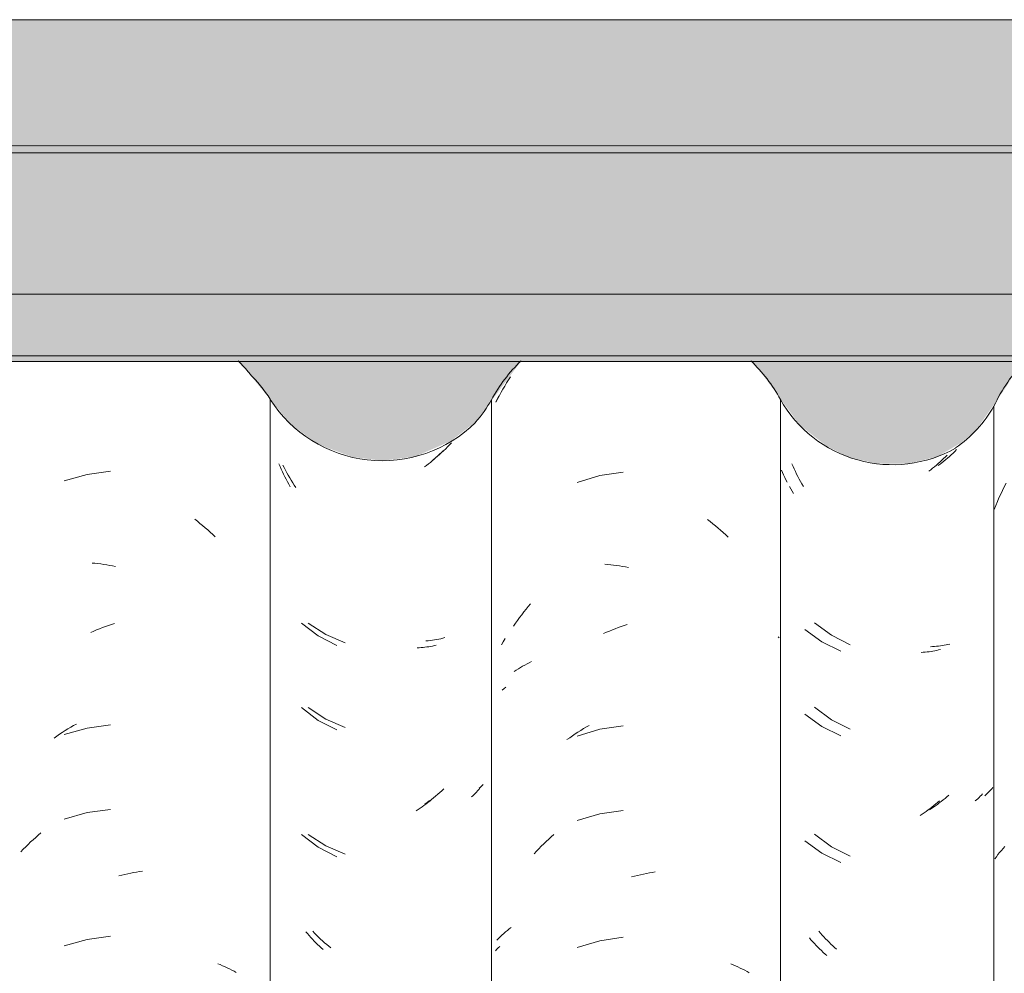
# Model space of a CAD drawing. Header units: metres. Extents: x 10.2 to 107.4, y -18.3 to 5.6.
# Tile 77 of 256: x 16.454 to 16.805, y 3.93 to 4.27. Entities that reach past the tile are written whole.
import ezdxf

# ---------------------------------------------------------------- set-up
doc = ezdxf.new("R2010")
doc.units = ezdxf.units.M
for name, color, linetype, lineweight in [('A-GLAZ-CWMG', 7, 'Continuous', 5), ('A-ROOF', 7, 'Continuous', 5), ('A-ROOF-OTLN', 7, 'Continuous', 5), ('A-ROOF-PATT', 7, 'Continuous', 5), ('A-WALL-PATT', 7, 'Continuous', 5)]:
    doc.layers.add(name, color=color, linetype=linetype, lineweight=lineweight)

# ---------------------------------------------------------------- blocks, each defined once
blk = doc.blocks.new('FP_33-FACHADA 03')
at = {"layer": 'A-GLAZ-CWMG', "color": 9, "true_color": 0xc0c0c0}
for p, q in [((16.48601, 4.10905), (16.47763, 4.10789)), ((16.47763, 4.10789), (16.46951, 4.10557)), ((16.51602, 4.09193), (16.51697, 4.0912)), ((16.51697, 4.0912), (16.51791, 4.09045)), ((16.51791, 4.09045), (16.51884, 4.08969)), ((16.51884, 4.08969), (16.51976, 4.0889)), ((16.51976, 4.0889), (16.52067, 4.0881)), ((16.52067, 4.0881), (16.52157, 4.08729)), ((16.52157, 4.08729), (16.52247, 4.08646)), ((16.52247, 4.08646), (16.52335, 4.08561)), ((16.47942, 4.07629), (16.48046, 4.0762)), ((16.48046, 4.0762), (16.48151, 4.07609)), ((16.48151, 4.07609), (16.48256, 4.07596)), ((16.48256, 4.07596), (16.48361, 4.07581)), ((16.48361, 4.07581), (16.48466, 4.07565)), ((16.48466, 4.07565), (16.48571, 4.07546)), ((16.48571, 4.07546), (16.48677, 4.07526)), ((16.48677, 4.07526), (16.48783, 4.07504)), ((16.48001, 4.05203), (16.48106, 4.05247)), ((16.48106, 4.05247), (16.4821, 4.05289)), ((16.4821, 4.05289), (16.48315, 4.05329)), ((16.48315, 4.05329), (16.4842, 4.05367)), ((16.4842, 4.05367), (16.48526, 4.05403)), ((16.48526, 4.05403), (16.48631, 4.05438)), ((16.48631, 4.05438), (16.48737, 4.0547)), ((16.47897, 4.05158), (16.48001, 4.05203)), ((16.47763, 4.01746), (16.46951, 4.01514)), ((16.4708, 4.01715), (16.4718, 4.01775)), ((16.4718, 4.01775), (16.47281, 4.01833)), ((16.47281, 4.01833), (16.47383, 4.0189)), ((16.48601, 4.01862), (16.47763, 4.01746)), ((16.46588, 4.0139), (16.46685, 4.01458)), ((16.46685, 4.01458), (16.46782, 4.01525)), ((16.46782, 4.01525), (16.46881, 4.0159)), ((16.46881, 4.0159), (16.4698, 4.01654)), ((16.4698, 4.01654), (16.4708, 4.01715)), ((16.47763, 3.98732), (16.46951, 3.985)), ((16.48601, 3.98848), (16.47763, 3.98732)), ((16.45932, 3.9785), (16.46023, 3.9793)), ((16.46023, 3.9793), (16.46115, 3.98009)), ((16.45577, 3.97514), (16.45664, 3.976)), ((16.45664, 3.976), (16.45752, 3.97685)), ((16.45752, 3.97685), (16.45842, 3.97768)), ((16.45842, 3.97768), (16.45932, 3.9785)), ((16.45406, 3.97337), (16.45491, 3.97426)), ((16.45491, 3.97426), (16.45577, 3.97514)), ((16.48897, 3.96473), (16.49003, 3.96501)), ((16.49003, 3.96501), (16.49108, 3.96527)), ((16.49108, 3.96527), (16.49214, 3.96551)), ((16.49214, 3.96551), (16.4932, 3.96573)), ((16.4932, 3.96573), (16.49425, 3.96594)), ((16.49425, 3.96594), (16.49531, 3.96612)), ((16.49531, 3.96612), (16.49636, 3.96629)), ((16.49636, 3.96629), (16.49741, 3.96644)), ((16.47763, 3.9421), (16.46951, 3.93979)), ((16.48601, 3.94326), (16.47763, 3.9421)), ((16.52429, 3.93346), (16.52515, 3.93312)), ((16.52515, 3.93312), (16.526, 3.93276)), ((16.526, 3.93276), (16.52684, 3.93239)), ((16.52684, 3.93239), (16.52766, 3.93201)), ((16.52766, 3.93201), (16.52848, 3.93161)), ((16.52848, 3.93161), (16.52928, 3.9312)), ((16.52928, 3.9312), (16.53007, 3.93077)), ((16.53007, 3.93077), (16.53085, 3.93033))]:
    blk.add_line(p, q, dxfattribs=at)
blk = doc.blocks.new('FP_34-FACHADA 03')
at = {"layer": 'A-GLAZ-CWMG', "color": 9, "true_color": 0xc0c0c0}
for p, q in [((16.604, 4.1157), (16.60336, 4.11509)), ((16.60462, 4.11632), (16.604, 4.1157)), ((16.60008, 4.1122), (16.5994, 4.11166)), ((16.60075, 4.11275), (16.60008, 4.1122)), ((16.60141, 4.11332), (16.60075, 4.11275)), ((16.60207, 4.1139), (16.60141, 4.11332)), ((16.60272, 4.11448), (16.60207, 4.1139)), ((16.60336, 4.11509), (16.60272, 4.11448)), ((16.54646, 4.11071), (16.54607, 4.11165)), ((16.54687, 4.10978), (16.54646, 4.11071)), ((16.54729, 4.10886), (16.54687, 4.10978)), ((16.54772, 4.10794), (16.54729, 4.10886)), ((16.59872, 4.11113), (16.59803, 4.11062)), ((16.5994, 4.11166), (16.59872, 4.11113)), ((16.54817, 4.10704), (16.54772, 4.10794)), ((16.54863, 4.10614), (16.54817, 4.10704)), ((16.54911, 4.10526), (16.54863, 4.10614)), ((16.54959, 4.10438), (16.54911, 4.10526)), ((16.5501, 4.10351), (16.54959, 4.10438)), ((16.5541, 4.05489), (16.56002, 4.05033)), ((16.56002, 4.05033), (16.56669, 4.04694)), ((16.59607, 4.04611), (16.59537, 4.04607)), ((16.59677, 4.04616), (16.59607, 4.04611)), ((16.59747, 4.04622), (16.59677, 4.04616)), ((16.59816, 4.0463), (16.59747, 4.04622)), ((16.59885, 4.04638), (16.59816, 4.0463)), ((16.59953, 4.04648), (16.59885, 4.04638)), ((16.60021, 4.0466), (16.59953, 4.04648)), ((16.60087, 4.04672), (16.60021, 4.0466)), ((16.60154, 4.04686), (16.60087, 4.04672)), ((16.60219, 4.04701), (16.60154, 4.04686)), ((16.5541, 4.02474), (16.56002, 4.02019)), ((16.56002, 4.02019), (16.56669, 4.01679)), ((16.60184, 3.99312), (16.60118, 3.99255)), ((16.61518, 3.99333), (16.61471, 3.99292)), ((16.61564, 3.99376), (16.61518, 3.99333)), ((16.61608, 3.99419), (16.61564, 3.99376)), ((16.61651, 3.99463), (16.61608, 3.99419)), ((16.61693, 3.99508), (16.61651, 3.99463)), ((16.61733, 3.99554), (16.61693, 3.99508)), ((16.61772, 3.996), (16.61733, 3.99554)), ((16.5971, 3.98937), (16.5964, 3.98888)), ((16.59779, 3.98987), (16.5971, 3.98937)), ((16.59848, 3.99038), (16.59779, 3.98987)), ((16.59916, 3.9909), (16.59848, 3.99038)), ((16.59984, 3.99144), (16.59916, 3.9909)), ((16.60051, 3.99199), (16.59984, 3.99144)), ((16.60118, 3.99255), (16.60051, 3.99199)), ((16.59569, 3.98841), (16.59498, 3.98795)), ((16.5964, 3.98888), (16.59569, 3.98841)), ((16.5541, 3.97953), (16.56002, 3.97498)), ((16.56002, 3.97498), (16.56669, 3.97158)), ((16.55621, 3.94419), (16.55563, 3.94488)), ((16.5568, 3.94351), (16.55621, 3.94419)), ((16.5574, 3.94284), (16.5568, 3.94351)), ((16.558, 3.94219), (16.5574, 3.94284)), ((16.55861, 3.94154), (16.558, 3.94219)), ((16.55923, 3.9409), (16.55861, 3.94154)), ((16.55986, 3.94028), (16.55923, 3.9409)), ((16.56049, 3.93967), (16.55986, 3.94028)), ((16.56114, 3.93907), (16.56049, 3.93967)), ((16.56179, 3.93848), (16.56114, 3.93907))]:
    blk.add_line(p, q, dxfattribs=at)
blk = doc.blocks.new('FP_35-FACHADA 03')
at = {"layer": 'A-GLAZ-CWMG', "color": 9, "true_color": 0xc0c0c0}
for p, q in [((16.62661, 4.13941), (16.62726, 4.1405)), ((16.62726, 4.1405), (16.62793, 4.14158)), ((16.62793, 4.14158), (16.62862, 4.14265)), ((16.62473, 4.13608), (16.62534, 4.1372)), ((16.62534, 4.1372), (16.62596, 4.13831)), ((16.62596, 4.13831), (16.62661, 4.13941)), ((16.62355, 4.1338), (16.62413, 4.13494)), ((16.62413, 4.13494), (16.62473, 4.13608)), ((16.66889, 4.10868), (16.66052, 4.10745)), ((16.66052, 4.10745), (16.65242, 4.10505)), ((16.69893, 4.09179), (16.69988, 4.09106)), ((16.69988, 4.09106), (16.70083, 4.09032)), ((16.70083, 4.09032), (16.70176, 4.08956)), ((16.70176, 4.08956), (16.70268, 4.08878)), ((16.70268, 4.08878), (16.7036, 4.08798)), ((16.7036, 4.08798), (16.70451, 4.08717)), ((16.70451, 4.08717), (16.7054, 4.08635)), ((16.7054, 4.08635), (16.70629, 4.08551)), ((16.6623, 4.07587), (16.66334, 4.07578)), ((16.66334, 4.07578), (16.66439, 4.07568)), ((16.66439, 4.07568), (16.66544, 4.07556)), ((16.66544, 4.07556), (16.66649, 4.07543)), ((16.66649, 4.07543), (16.66754, 4.07527)), ((16.66754, 4.07527), (16.66859, 4.0751)), ((16.66859, 4.0751), (16.66965, 4.0749)), ((16.66965, 4.0749), (16.6707, 4.07469)), ((16.63342, 4.05885), (16.63421, 4.05982)), ((16.63421, 4.05982), (16.63501, 4.06077)), ((16.63501, 4.06077), (16.63582, 4.06171)), ((16.63114, 4.05586), (16.63188, 4.05687)), ((16.63188, 4.05687), (16.63265, 4.05787)), ((16.63265, 4.05787), (16.63342, 4.05885)), ((16.62968, 4.05381), (16.6304, 4.05484)), ((16.6304, 4.05484), (16.63114, 4.05586)), ((16.66394, 4.05206), (16.66498, 4.05249)), ((16.66498, 4.05249), (16.66603, 4.0529)), ((16.66603, 4.0529), (16.66708, 4.05329)), ((16.66708, 4.05329), (16.66813, 4.05366)), ((16.66813, 4.05366), (16.66919, 4.05401)), ((16.66919, 4.05401), (16.67025, 4.05435)), ((16.66185, 4.05115), (16.66289, 4.05162)), ((16.66289, 4.05162), (16.66394, 4.05206)), ((16.63072, 4.03808), (16.63146, 4.03856)), ((16.63146, 4.03856), (16.63221, 4.03902)), ((16.63221, 4.03902), (16.63298, 4.03948)), ((16.63298, 4.03948), (16.63376, 4.03991)), ((16.63376, 4.03991), (16.63455, 4.04034)), ((16.63455, 4.04034), (16.63536, 4.04075)), ((16.63536, 4.04075), (16.63617, 4.04114)), ((16.62999, 4.03759), (16.63072, 4.03808)), ((16.65471, 4.01726), (16.65571, 4.01785)), ((16.65571, 4.01785), (16.65673, 4.01842)), ((16.66889, 4.01826), (16.66052, 4.01702)), ((16.6488, 4.01334), (16.64977, 4.01404)), ((16.64977, 4.01404), (16.65074, 4.01472)), ((16.65074, 4.01472), (16.65172, 4.01538)), ((16.65172, 4.01538), (16.65271, 4.01602)), ((16.66052, 4.01702), (16.65242, 4.01462)), ((16.65271, 4.01602), (16.65371, 4.01665)), ((16.65371, 4.01665), (16.65471, 4.01726)), ((16.66052, 3.98688), (16.65242, 3.98448)), ((16.66889, 3.98811), (16.66052, 3.98688)), ((16.64228, 3.97787), (16.64319, 3.97868)), ((16.64319, 3.97868), (16.6441, 3.97948)), ((16.63876, 3.97447), (16.63963, 3.97534)), ((16.63963, 3.97534), (16.6405, 3.9762)), ((16.6405, 3.9762), (16.64139, 3.97705)), ((16.64139, 3.97705), (16.64228, 3.97787)), ((16.63707, 3.97268), (16.63791, 3.97358)), ((16.63791, 3.97358), (16.63876, 3.97447)), ((16.67184, 3.96439), (16.6729, 3.96468)), ((16.6729, 3.96468), (16.67396, 3.96495)), ((16.67396, 3.96495), (16.67502, 3.9652)), ((16.67502, 3.9652), (16.67607, 3.96543)), ((16.67607, 3.96543), (16.67713, 3.96564)), ((16.67713, 3.96564), (16.67819, 3.96584)), ((16.67819, 3.96584), (16.67924, 3.96601)), ((16.67924, 3.96601), (16.68029, 3.96617)), ((16.62499, 3.94308), (16.62561, 3.94366)), ((16.62561, 3.94366), (16.62624, 3.94423)), ((16.62624, 3.94423), (16.62689, 3.94479)), ((16.62689, 3.94479), (16.62755, 3.94534)), ((16.62755, 3.94534), (16.62823, 3.94587)), ((16.62823, 3.94587), (16.62892, 3.9464)), ((16.6238, 3.94189), (16.62439, 3.94249)), ((16.62439, 3.94249), (16.62499, 3.94308)), ((16.66052, 3.94167), (16.65242, 3.93927)), ((16.66889, 3.9429), (16.66052, 3.94167)), ((16.70723, 3.93336), (16.70809, 3.93302)), ((16.70809, 3.93302), (16.70895, 3.93267)), ((16.70895, 3.93267), (16.70979, 3.9323)), ((16.70979, 3.9323), (16.71062, 3.93192)), ((16.71062, 3.93192), (16.71144, 3.93153)), ((16.71144, 3.93153), (16.71224, 3.93112)), ((16.71224, 3.93112), (16.71304, 3.9307)), ((16.71304, 3.9307), (16.71382, 3.93026))]:
    blk.add_line(p, q, dxfattribs=at)
blk = doc.blocks.new('FP_36-FACHADA 03')
at = {"layer": 'A-GLAZ-CWMG', "color": 9, "true_color": 0xc0c0c0}
for p, q in [((16.78711, 4.11612), (16.78648, 4.1155)), ((16.78774, 4.11674), (16.78711, 4.11612)), ((16.7832, 4.11261), (16.78252, 4.11206)), ((16.78387, 4.11316), (16.7832, 4.11261)), ((16.78453, 4.11373), (16.78387, 4.11316)), ((16.78519, 4.11431), (16.78453, 4.11373)), ((16.78583, 4.1149), (16.78519, 4.11431)), ((16.78648, 4.1155), (16.78583, 4.1149)), ((16.72943, 4.11075), (16.72904, 4.11168)), ((16.72984, 4.10983), (16.72943, 4.11075)), ((16.73027, 4.10892), (16.72984, 4.10983)), ((16.73071, 4.10802), (16.73027, 4.10892)), ((16.78184, 4.11153), (16.78116, 4.11102)), ((16.78252, 4.11206), (16.78184, 4.11153)), ((16.73116, 4.10712), (16.73071, 4.10802)), ((16.73162, 4.10624), (16.73116, 4.10712)), ((16.7321, 4.10536), (16.73162, 4.10624)), ((16.73259, 4.10449), (16.7321, 4.10536)), ((16.7331, 4.10364), (16.73259, 4.10449)), ((16.73713, 4.05504), (16.7431, 4.05054)), ((16.7431, 4.05054), (16.7498, 4.04718)), ((16.7792, 4.0465), (16.77849, 4.04646)), ((16.7799, 4.04655), (16.7792, 4.0465)), ((16.7806, 4.04662), (16.7799, 4.04655)), ((16.78129, 4.0467), (16.7806, 4.04662)), ((16.78197, 4.04679), (16.78129, 4.0467)), ((16.78265, 4.04689), (16.78197, 4.04679)), ((16.78333, 4.047), (16.78265, 4.04689)), ((16.78399, 4.04713), (16.78333, 4.047)), ((16.78465, 4.04727), (16.78399, 4.04713)), ((16.78531, 4.04742), (16.78465, 4.04727)), ((16.73713, 4.0249), (16.7431, 4.02039)), ((16.7431, 4.02039), (16.7498, 4.01704)), ((16.80066, 3.99626), (16.80029, 3.99582)), ((16.7843, 3.99296), (16.78363, 3.99239)), ((16.78496, 3.99353), (16.7843, 3.99296)), ((16.79825, 3.99375), (16.79781, 3.99336)), ((16.79868, 3.99415), (16.79825, 3.99375)), ((16.7991, 3.99456), (16.79868, 3.99415)), ((16.79951, 3.99497), (16.7991, 3.99456)), ((16.79991, 3.99539), (16.79951, 3.99497)), ((16.80029, 3.99582), (16.79991, 3.99539)), ((16.77952, 3.98928), (16.77882, 3.9888)), ((16.78022, 3.98976), (16.77952, 3.98928)), ((16.78091, 3.99027), (16.78022, 3.98976)), ((16.7816, 3.99078), (16.78091, 3.99027)), ((16.78228, 3.9913), (16.7816, 3.99078)), ((16.78296, 3.99184), (16.78228, 3.9913)), ((16.78363, 3.99239), (16.78296, 3.99184)), ((16.77882, 3.9888), (16.77811, 3.98834)), ((16.73713, 3.97969), (16.7431, 3.97518)), ((16.7431, 3.97518), (16.7498, 3.97182)), ((16.73927, 3.94436), (16.73868, 3.94505)), ((16.73986, 3.94369), (16.73927, 3.94436)), ((16.74046, 3.94303), (16.73986, 3.94369)), ((16.74106, 3.94237), (16.74046, 3.94303)), ((16.74168, 3.94173), (16.74106, 3.94237)), ((16.7423, 3.9411), (16.74168, 3.94173)), ((16.74293, 3.94048), (16.7423, 3.9411)), ((16.74357, 3.93987), (16.74293, 3.94048)), ((16.74422, 3.93928), (16.74357, 3.93987)), ((16.74487, 3.93869), (16.74422, 3.93928))]:
    blk.add_line(p, q, dxfattribs=at)
blk = doc.blocks.new('Rectangular Mullion - Telha Fibrocimento - Ondulada-V25-FACHADA 03')
at = {"layer": 'A-GLAZ-CWMG'}
for p, q in [((16.62185, 2.77928), (16.62185, 4.13453)), ((16.72493, 2.77941), (16.72493, 4.13466))]:
    blk.add_line(p, q, dxfattribs=at)
for centre, major_axis, start_param, end_param in [((16.49005, 4.10682), (0.05902, 0), 0.689055, 0.792534), ((16.67342, 4.10682), (0.05869, 0), 2.342959, 2.643944), ((16.67342, 4.10682), (0.05869, 0), 0.500225, 0.798474), ((16.58193, 4.15594), (0.04542, 0), 5.568255, 5.786308), ((16.76485, 4.15645), (0.0456, 0), 3.645908, 5.230042)]:
    blk.add_ellipse(centre, major_axis=major_axis, ratio=0.988936, start_param=start_param, end_param=end_param, dxfattribs=at)
for name in ['FP_33-FACHADA 03', 'FP_35-FACHADA 03', 'FP_34-FACHADA 03', 'FP_36-FACHADA 03']:
    blk.add_blockref(name, (0, 0), dxfattribs=at)
blk = doc.blocks.new('FP_41-FACHADA 03')
at = {"layer": 'A-GLAZ-CWMG', "color": 9, "true_color": 0xc0c0c0}
for p, q in [((16.6041, 4.11566), (16.60337, 4.11501)), ((16.60482, 4.11632), (16.6041, 4.11566)), ((16.60554, 4.11699), (16.60482, 4.11632)), ((16.60624, 4.11768), (16.60554, 4.11699)), ((16.60694, 4.11838), (16.60624, 4.11768)), ((16.60762, 4.1191), (16.60694, 4.11838)), ((16.60189, 4.11376), (16.60113, 4.11315)), ((16.60263, 4.11438), (16.60189, 4.11376)), ((16.60337, 4.11501), (16.60263, 4.11438)), ((16.54791, 4.1103), (16.54744, 4.11123)), ((16.54839, 4.10938), (16.54791, 4.1103)), ((16.54888, 4.10847), (16.54839, 4.10938)), ((16.54939, 4.10757), (16.54888, 4.10847)), ((16.54991, 4.10668), (16.54939, 4.10757)), ((16.55044, 4.1058), (16.54991, 4.10668)), ((16.55098, 4.10493), (16.55044, 4.1058)), ((16.55154, 4.10408), (16.55098, 4.10493)), ((16.55211, 4.10323), (16.55154, 4.10408)), ((16.55647, 4.05492), (16.56275, 4.05081)), ((16.56275, 4.05081), (16.56967, 4.04786)), ((16.60231, 4.04902), (16.60156, 4.04889)), ((16.60306, 4.04917), (16.60231, 4.04902)), ((16.60379, 4.04933), (16.60306, 4.04917)), ((16.60451, 4.04951), (16.60379, 4.04933)), ((16.60523, 4.0497), (16.60451, 4.04951)), ((16.59927, 4.04858), (16.5985, 4.04851)), ((16.60005, 4.04867), (16.59927, 4.04858)), ((16.60081, 4.04877), (16.60005, 4.04867)), ((16.60156, 4.04889), (16.60081, 4.04877)), ((16.55647, 4.02478), (16.56275, 4.02067)), ((16.56275, 4.02067), (16.56967, 4.01772)), ((16.61797, 3.99642), (16.61751, 3.99599)), ((16.61842, 3.99685), (16.61797, 3.99642)), ((16.61885, 3.9973), (16.61842, 3.99685)), ((16.60195, 3.99324), (16.6012, 3.99263)), ((16.6027, 3.99386), (16.60195, 3.99324)), ((16.60343, 3.99449), (16.6027, 3.99386)), ((16.60416, 3.99514), (16.60343, 3.99449)), ((16.60488, 3.9958), (16.60416, 3.99514)), ((16.5989, 3.99091), (16.59812, 3.99037)), ((16.59967, 3.99147), (16.5989, 3.99091)), ((16.60044, 3.99204), (16.59967, 3.99147)), ((16.6012, 3.99263), (16.60044, 3.99204)), ((16.55647, 3.97956), (16.56275, 3.97545)), ((16.56275, 3.97545), (16.56967, 3.9725)), ((16.5588, 3.94432), (16.55811, 3.94503)), ((16.55949, 3.94361), (16.5588, 3.94432)), ((16.5602, 3.94292), (16.55949, 3.94361)), ((16.56091, 3.94225), (16.5602, 3.94292)), ((16.56163, 3.94158), (16.56091, 3.94225)), ((16.56236, 3.94093), (16.56163, 3.94158)), ((16.5631, 3.9403), (16.56236, 3.94093)), ((16.56384, 3.93968), (16.5631, 3.9403)), ((16.56459, 3.93907), (16.56384, 3.93968))]:
    blk.add_line(p, q, dxfattribs=at)
blk = doc.blocks.new('FP_42-FACHADA 03')
at = {"layer": 'A-GLAZ-CWMG', "color": 9, "true_color": 0xc0c0c0}
for p, q in [((16.6234, 4.13363), (16.62396, 4.13475)), ((16.62396, 4.13475), (16.62454, 4.13587)), ((16.62609, 4.04825), (16.62673, 4.04935)), ((16.62546, 4.04714), (16.62609, 4.04825)), ((16.62573, 4.03096), (16.62637, 4.03152)), ((16.62637, 4.03152), (16.62702, 4.03208)), ((16.62328, 3.93807), (16.62377, 3.9386)), ((16.62377, 3.9386), (16.62428, 3.93913)), ((16.62428, 3.93913), (16.6248, 3.93965))]:
    blk.add_line(p, q, dxfattribs=at)
blk = doc.blocks.new('FP_43-FACHADA 03')
at = {"layer": 'A-GLAZ-CWMG', "color": 9, "true_color": 0xc0c0c0}
for p, q in [((16.78185, 4.11234), (16.7812, 4.11176)), ((16.7825, 4.11293), (16.78185, 4.11234)), ((16.78314, 4.11354), (16.7825, 4.11293)), ((16.78377, 4.11416), (16.78314, 4.11354)), ((16.7844, 4.11479), (16.78377, 4.11416)), ((16.72567, 4.10854), (16.72529, 4.1094)), ((16.77852, 4.10954), (16.77783, 4.10902)), ((16.7792, 4.11008), (16.77852, 4.10954)), ((16.77987, 4.11063), (16.7792, 4.11008)), ((16.78054, 4.11118), (16.77987, 4.11063)), ((16.7812, 4.11176), (16.78054, 4.11118)), ((16.72605, 4.10769), (16.72567, 4.10854)), ((16.72645, 4.10684), (16.72605, 4.10769)), ((16.72686, 4.106), (16.72645, 4.10684)), ((16.72729, 4.10517), (16.72686, 4.106)), ((16.72862, 4.10273), (16.72817, 4.10353)), ((16.72909, 4.10193), (16.72862, 4.10273)), ((16.72957, 4.10114), (16.72909, 4.10193)), ((16.73367, 4.0526), (16.7397, 4.04817)), ((16.72443, 4.04964), (16.72415, 4.05001)), ((16.7397, 4.04817), (16.74645, 4.04489)), ((16.78197, 4.04545), (16.78132, 4.0453)), ((16.77588, 4.04449), (16.77517, 4.04445)), ((16.77658, 4.04455), (16.77588, 4.04449)), ((16.77727, 4.04462), (16.77658, 4.04455)), ((16.77796, 4.0447), (16.77727, 4.04462)), ((16.77865, 4.0448), (16.77796, 4.0447)), ((16.77932, 4.0449), (16.77865, 4.0448)), ((16.78, 4.04502), (16.77932, 4.0449)), ((16.78066, 4.04515), (16.78, 4.04502)), ((16.78132, 4.0453), (16.78066, 4.04515)), ((16.73367, 4.02246), (16.7397, 4.01803)), ((16.7397, 4.01803), (16.74645, 4.01475)), ((16.79577, 3.99272), (16.79533, 3.99229)), ((16.79619, 3.99315), (16.79577, 3.99272)), ((16.7966, 3.99359), (16.79619, 3.99315)), ((16.79699, 3.99404), (16.7966, 3.99359)), ((16.77896, 3.98932), (16.77828, 3.98879)), ((16.77963, 3.98986), (16.77896, 3.98932)), ((16.7803, 3.99042), (16.77963, 3.98986)), ((16.78097, 3.99098), (16.7803, 3.99042)), ((16.78162, 3.99156), (16.78097, 3.99098)), ((16.79489, 3.99187), (16.79443, 3.99147)), ((16.79533, 3.99229), (16.79489, 3.99187)), ((16.7755, 3.98679), (16.77479, 3.98632)), ((16.7762, 3.98727), (16.7755, 3.98679)), ((16.7769, 3.98776), (16.7762, 3.98727)), ((16.77759, 3.98827), (16.7769, 3.98776)), ((16.77828, 3.98879), (16.77759, 3.98827)), ((16.73367, 3.97724), (16.7397, 3.97281)), ((16.7397, 3.97281), (16.74645, 3.96954)), ((16.73583, 3.94195), (16.73524, 3.94263)), ((16.73643, 3.94128), (16.73583, 3.94195)), ((16.73703, 3.94063), (16.73643, 3.94128)), ((16.73765, 3.93998), (16.73703, 3.94063)), ((16.73827, 3.93935), (16.73765, 3.93998)), ((16.7389, 3.93872), (16.73827, 3.93935)), ((16.73954, 3.93811), (16.7389, 3.93872)), ((16.74018, 3.93751), (16.73954, 3.93811)), ((16.74083, 3.93692), (16.74018, 3.93751)), ((16.74149, 3.93635), (16.74083, 3.93692))]:
    blk.add_line(p, q, dxfattribs=at)
blk = doc.blocks.new('FP_44-FACHADA 03')
at = {"layer": 'A-GLAZ-CWMG', "color": 9, "true_color": 0xc0c0c0}
for p, q in [((16.80348, 4.10087), (16.80411, 4.1022)), ((16.80411, 4.1022), (16.80475, 4.10352)), ((16.80475, 4.10352), (16.80542, 4.10482)), ((16.80172, 4.09681), (16.80229, 4.09818)), ((16.80229, 4.09818), (16.80287, 4.09953)), ((16.80287, 4.09953), (16.80348, 4.10087)), ((16.80118, 4.09544), (16.80172, 4.09681)), ((16.80435, 3.9745), (16.80501, 3.9752)), ((16.80193, 3.97159), (16.80251, 3.97234)), ((16.80251, 3.97234), (16.8031, 3.97307)), ((16.8031, 3.97307), (16.80372, 3.97379)), ((16.80372, 3.97379), (16.80435, 3.9745)), ((16.80138, 3.97084), (16.80193, 3.97159))]:
    blk.add_line(p, q, dxfattribs=at)
blk = doc.blocks.new('Rectangular Mullion - Telha Fibrocimento - Ondulada-V38-FACHADA 03')
at = {"layer": 'A-GLAZ-CWMG'}
for p, q in [((16.54299, 2.77941), (16.54299, 4.13466)), ((16.80108, 2.77698), (16.80108, 4.13223))]:
    blk.add_line(p, q, dxfattribs=at)
for centre, major_axis, start_param, end_param in [((16.8566, 4.10682), (0.06118, 0), 2.382747, 2.708177), ((16.49825, 4.10682), (0.05286, 0), 0.561652, 0.788165), ((16.58291, 4.15933), (0.04708, 0), 3.700093, 5.498213), ((16.76115, 4.1546), (0.04589, 0), 5.32105, 5.767598)]:
    blk.add_ellipse(centre, major_axis=major_axis, ratio=0.988936, start_param=start_param, end_param=end_param, dxfattribs=at)
for name in ['FP_44-FACHADA 03', 'FP_42-FACHADA 03', 'FP_41-FACHADA 03', 'FP_43-FACHADA 03']:
    blk.add_blockref(name, (0, 0), dxfattribs=at)
blk = doc.blocks.new('RUFO_1_ - RUFO_1_-1923193-FACHADA 03')
at = {"layer": 'A-ROOF-PATT', "true_color": 0xc0c0c0}
blk.add_hatch(color=9, dxfattribs=at).paths.add_polyline_path([(15.49004, 4.225), (18.06004, 4.225), (18.06004, 4.27), (15.49004, 4.27), (15.49004, 4.23774)])
at = {"layer": 'A-ROOF'}
for p, q in [((15.49004, 4.27), (18.06004, 4.27)), ((18.06004, 4.225), (15.49004, 4.225))]:
    blk.add_line(p, q, dxfattribs=at)

msp = doc.modelspace()

# ---------------------------------------------------------------- hatches: boundary and pattern name
at = {"layer": 'A-ROOF-PATT', "true_color": 0x919191}
for points in [[(15.47404, 4.22257), (18.07604, 4.22257), (18.07604, 4.22371), (18.07604, 4.22457), (15.47332, 4.22457), (15.47404, 4.22371)], [(16.63565, 4.17214), (17.92521, 4.17214), (17.92721, 4.17416), (18.07604, 4.17446), (18.07604, 4.22257), (15.47404, 4.22257), (15.47404, 4.17416), (15.62287, 4.17416), (15.62487, 4.17214), (16.50876, 4.17214)], [(17.92521, 4.15014), (17.92521, 4.17214), (15.62487, 4.17214), (15.62487, 4.15014), (17.77773, 4.15014)], [(16.68032, 4.14817), (17.92321, 4.14817), (17.92487, 4.15014), (15.62487, 4.15014), (15.62687, 4.14817), (16.68015, 4.14817)]]:
    msp.add_hatch(color=252, dxfattribs=at).paths.add_polyline_path(points)
at = {"layer": 'A-WALL-PATT', "true_color": 0xd6d6d6}
h = msp.add_hatch(color=254, dxfattribs=at)
h.paths.add_polyline_path([(15.65929, 4.10941), (15.67009, 4.11169), (15.68002, 4.11647), (15.68851, 4.12345), (15.69508, 4.13223), (15.70307, 4.14492), (15.70649, 4.14817), (15.63053, 4.14817), (15.63053, 4.11661), (15.63811, 4.11253), (15.64825, 4.10974)])
h.paths.add_polyline_path([(15.85026, 4.11096), (15.86084, 4.11347), (15.87224, 4.1199), (15.87871, 4.12547), (15.89303, 4.14571), (15.89586, 4.14817), (15.79499, 4.14817), (15.79635, 4.14698), (15.81108, 4.1258), (15.81921, 4.11865), (15.8298, 4.11339), (15.83938, 4.11101)])
h.paths.add_polyline_path([(17.69327, 4.11134), (17.70379, 4.11385), (17.71342, 4.11877), (17.72159, 4.12579), (17.73592, 4.14578), (17.73869, 4.14817), (17.63729, 4.14817), (17.63978, 4.14603), (17.65416, 4.1259), (17.66231, 4.11885), (17.67192, 4.11391), (17.68244, 4.11135)])
h.paths.add_polyline_path([(16.76255, 4.11167), (16.77034, 4.11169), (16.78072, 4.11417), (16.78916, 4.11904), (16.79451, 4.12345), (16.80477, 4.1381), (16.80907, 4.14492), (16.81249, 4.14817), (16.71417, 4.14817), (16.71683, 4.14589), (16.7318, 4.1255), (16.74139, 4.11802), (16.74898, 4.11417), (16.75946, 4.11167)])
h.paths.add_polyline_path([(16.21229, 4.11167), (16.21734, 4.11169), (16.22772, 4.11417), (16.23616, 4.11904), (16.24151, 4.12345), (16.25177, 4.1381), (16.25607, 4.14492), (16.25949, 4.14817), (16.16117, 4.14817), (16.16383, 4.14589), (16.1788, 4.1255), (16.18839, 4.11802), (16.19598, 4.11417), (16.20646, 4.11167)])
h.paths.add_polyline_path([(17.32324, 4.11167), (17.33372, 4.11417), (17.34216, 4.11904), (17.34751, 4.12345), (17.35777, 4.1381), (17.36207, 4.14492), (17.36549, 4.14817), (17.26717, 4.14817), (17.27014, 4.14546), (17.2848, 4.1255), (17.29439, 4.11802), (17.30198, 4.11417), (17.31246, 4.11167), (17.31829, 4.11167)])
h.paths.add_polyline_path([(17.87624, 4.11167), (17.88672, 4.11417), (17.89631, 4.11904), (17.90463, 4.1262), (17.9169, 4.14311), (17.91956, 4.14589), (17.91956, 4.14817), (17.82017, 4.14817), (17.82283, 4.14589), (17.83721, 4.126), (17.84538, 4.11904), (17.85498, 4.11417), (17.86546, 4.11167)])
h.paths.add_polyline_path([(16.02991, 4.11277), (16.0417, 4.11426), (16.05442, 4.11983), (16.06314, 4.12656), (16.07876, 4.14736), (16.07969, 4.14817), (15.97829, 4.14817), (15.98158, 4.14491), (15.9847, 4.141), (15.9975, 4.12556), (16.00709, 4.11861), (16.01812, 4.11426), (16.02344, 4.11359)])
h.paths.add_polyline_path([(17.13591, 4.11277), (17.1477, 4.11426), (17.16042, 4.11983), (17.16914, 4.12656), (17.18476, 4.14736), (17.18569, 4.14817), (17.08429, 4.14817), (17.08758, 4.14491), (17.0907, 4.141), (17.1035, 4.12556), (17.11309, 4.11861), (17.12412, 4.11426), (17.12944, 4.11359)])
h.paths.add_polyline_path([(16.58291, 4.11277), (16.5947, 4.11426), (16.60742, 4.11983), (16.61614, 4.12656), (16.63176, 4.14736), (16.63269, 4.14817), (16.53129, 4.14817), (16.53458, 4.14491), (16.5377, 4.141), (16.5505, 4.12556), (16.56009, 4.11861), (16.57221, 4.11412), (16.57644, 4.11359)])
h.paths.add_polyline_path([(17.51982, 4.11347), (17.51984, 4.11347), (17.52951, 4.1184), (17.53771, 4.12547), (17.55203, 4.14571), (17.55486, 4.14817), (17.45399, 4.14817), (17.45535, 4.14698), (17.4708, 4.12517), (17.47821, 4.11865), (17.48792, 4.11363), (17.49223, 4.11473), (17.50184, 4.11981), (17.50996, 4.12698), (17.51614, 4.13584), (17.51982, 4.13218), (17.51982, 4.11347)])
h.paths.add_polyline_path([(16.41382, 4.11347), (16.41384, 4.11347), (16.42524, 4.1199), (16.43171, 4.12547), (16.44603, 4.14571), (16.44886, 4.14817), (16.34799, 4.14817), (16.34935, 4.14698), (16.3648, 4.12517), (16.37221, 4.11865), (16.38192, 4.11363), (16.38623, 4.11473), (16.39584, 4.11981), (16.40396, 4.12698), (16.41014, 4.13584), (16.41382, 4.13218), (16.41382, 4.11347)])
h.paths.add_polyline_path([(16.96682, 4.11347), (16.96684, 4.11347), (16.97824, 4.1199), (16.98471, 4.12547), (16.99903, 4.14571), (17.00186, 4.14817), (16.90099, 4.14817), (16.90235, 4.14698), (16.9178, 4.12517), (16.92521, 4.11865), (16.93492, 4.11363), (16.93923, 4.11473), (16.94884, 4.11981), (16.95696, 4.12698), (16.96314, 4.13584), (16.96682, 4.13218), (16.96682, 4.11347)])
h.paths.add_polyline_path([(18.07744, 4.22525), (18.08004, 4.22788), (18.08004, 4.25), (18.07811, 4.23158)])
h.paths.add_polyline_path([(15.47264, 4.22525), (15.47004, 4.25), (15.47004, 4.22788)])

# ---------------------------------------------------------------- linework, layer by layer
at = {"layer": 'A-ROOF-OTLN'}
for p, q in [((15.47404, 4.22257), (18.07604, 4.22257)), ((15.62487, 4.17214), (17.92521, 4.17214)), ((15.62487, 4.15014), (17.92521, 4.15014)), ((15.62687, 4.14817), (17.92321, 4.14817))]:
    msp.add_line(p, q, dxfattribs=at)

# ---------------------------------------------------------------- block references
at = {"layer": 'A-GLAZ-CWMG'}
for name in ['Rectangular Mullion - Telha Fibrocimento - Ondulada-V25-FACHADA 03', 'Rectangular Mullion - Telha Fibrocimento - Ondulada-V38-FACHADA 03']:
    msp.add_blockref(name, (0, 0), dxfattribs=at)
at = {"layer": 'A-ROOF'}
msp.add_blockref('RUFO_1_ - RUFO_1_-1923193-FACHADA 03', (0, 0), dxfattribs=at)

doc.saveas('drawing.dxf')
